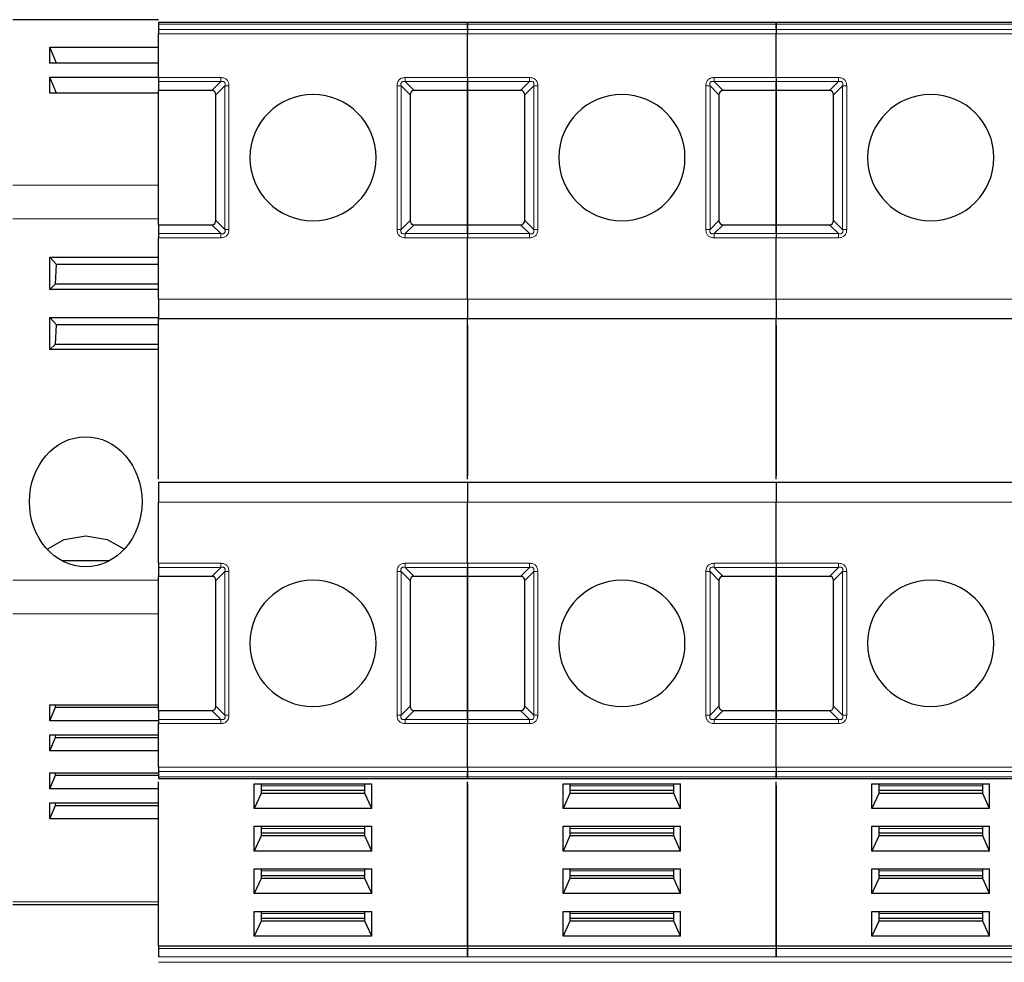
# Model space of a CAD drawing. Header units: millimetres. Extents: x 5 to 418, y 2 to 292.
# Tile 5 of 56: x 86 to 103, y 82 to 99. Entities that reach past the tile are written whole.
import ezdxf

# ---------------------------------------------------------------- set-up
doc = ezdxf.new("R2010")
doc.units = ezdxf.units.MM

msp = doc.modelspace()

# ---------------------------------------------------------------- linework, layer by layer
at = {"color": 7, "linetype": 'Continuous', "lineweight": 25}
for p, q in [((88.252, 98.6436), (85.752, 98.6436)), ((93.552, 98.5957), (88.252, 98.5957)), ((88.252, 98.5664), (88.252, 98.4729)), ((98.852, 98.5957), (93.552, 98.5957)), ((93.552, 98.4729), (93.552, 98.5664)), ((93.552, 98.5664), (93.552, 98.4729)), ((104.152, 98.5957), (98.852, 98.5957)), ((98.852, 98.5664), (98.852, 98.4729)), ((98.852, 98.4729), (98.852, 98.5664)), ((88.252, 97.6517), (88.252, 98.4022)), ((93.552, 97.6517), (93.552, 98.4022)), ((93.552, 97.6517), (93.552, 98.4022)), ((98.852, 97.6517), (98.852, 98.4022)), ((98.852, 97.6517), (98.852, 98.4022)), ((86.3832, 98.1734), (88.252, 98.1734)), ((86.3832, 97.8971), (86.3832, 98.1734)), ((86.4983, 97.8971), (86.3832, 98.1734)), ((88.252, 97.8971), (86.3832, 97.8971)), ((86.3832, 97.6567), (88.252, 97.6567)), ((86.3832, 97.3805), (86.3832, 97.6567)), ((86.4983, 97.3805), (86.3832, 97.6567)), ((88.252, 97.581), (88.252, 97.4269)), ((93.552, 97.4269), (93.552, 97.581)), ((93.552, 97.581), (93.552, 97.4269)), ((98.852, 97.581), (98.852, 97.4269)), ((98.852, 97.4269), (98.852, 97.581)), ((88.252, 97.3805), (86.3832, 97.3805)), ((89.1646, 97.4269), (88.252, 97.4269)), ((88.252, 95.1269), (88.252, 97.4269)), ((89.2353, 95.1976), (89.2353, 97.3562)), ((92.5687, 97.3562), (92.5687, 95.1976)), ((93.552, 97.4269), (92.6394, 97.4269)), ((93.552, 97.4269), (93.552, 95.1269)), ((94.4646, 97.4269), (93.552, 97.4269)), ((93.552, 95.1269), (93.552, 97.4269)), ((94.5353, 95.1976), (94.5353, 97.3562)), ((97.8687, 97.3562), (97.8687, 95.1976)), ((98.852, 97.4269), (97.9394, 97.4269)), ((99.7646, 97.4269), (98.852, 97.4269)), ((98.852, 95.1269), (98.852, 97.4269)), ((98.852, 97.4269), (98.852, 95.1269)), ((99.8353, 95.1976), (99.8353, 97.3562)), ((88.252, 95.1269), (89.1646, 95.1269)), ((88.252, 95.1269), (88.252, 94.9729)), ((92.6394, 95.1269), (93.552, 95.1269)), ((93.552, 94.9729), (93.552, 95.1269)), ((93.552, 95.1269), (94.4646, 95.1269)), ((93.552, 95.1269), (93.552, 94.9729)), ((97.9394, 95.1269), (98.852, 95.1269)), ((98.852, 95.1269), (99.7646, 95.1269)), ((98.852, 95.1269), (98.852, 94.9729)), ((98.852, 94.9729), (98.852, 95.1269)), ((88.252, 93.8519), (88.252, 94.9022)), ((93.552, 93.8519), (93.552, 94.9022)), ((93.552, 93.8519), (93.552, 94.9022)), ((98.852, 93.8519), (98.852, 94.9022)), ((98.852, 93.8519), (98.852, 94.9022)), ((86.3832, 94.5698), (88.252, 94.5698)), ((86.3832, 94.0173), (86.3832, 94.5698)), ((86.4997, 94.4436), (86.3832, 94.5698)), ((86.4842, 94.1102), (86.4997, 94.4436)), ((88.252, 94.4436), (86.4997, 94.4436)), ((86.3832, 94.0173), (86.4842, 94.1102)), ((88.252, 94.0173), (86.3832, 94.0173)), ((86.4842, 94.1102), (88.252, 94.1102)), ((86.3832, 93.5365), (88.252, 93.5365)), ((86.3832, 92.984), (86.3832, 93.5365)), ((86.4997, 93.4102), (86.3832, 93.5365)), ((88.252, 93.5186), (93.552, 93.5186)), ((88.252, 90.7602), (88.252, 93.5186)), ((93.552, 93.5186), (98.852, 93.5186)), ((93.552, 90.7602), (93.552, 93.5186)), ((98.852, 93.5186), (104.152, 93.5186)), ((98.852, 90.7602), (98.852, 93.5186)), ((86.4842, 93.0769), (86.4997, 93.4102)), ((88.252, 93.4102), (86.4997, 93.4102)), ((93.552, 93.4019), (93.552, 90.8186)), ((98.852, 93.4019), (98.852, 90.8186)), ((86.3832, 92.984), (86.4842, 93.0769)), ((88.252, 92.984), (86.3832, 92.984)), ((86.4842, 93.0769), (88.252, 93.0769)), ((93.552, 90.7019), (88.252, 90.7019)), ((98.852, 90.7019), (93.552, 90.7019)), ((104.152, 90.7019), (98.852, 90.7019)), ((88.252, 89.3183), (88.252, 90.3686)), ((93.552, 89.3183), (93.552, 90.3686)), ((93.552, 89.3183), (93.552, 90.3686)), ((98.852, 89.3183), (98.852, 90.3686)), ((98.852, 89.3183), (98.852, 90.3686)), ((86.5894, 89.3641), (87.4146, 89.3641)), ((88.252, 89.2476), (88.252, 89.0936)), ((93.552, 89.0936), (93.552, 89.2476)), ((93.552, 89.2476), (93.552, 89.0936)), ((98.852, 89.2476), (98.852, 89.0936)), ((98.852, 89.0936), (98.852, 89.2476)), ((89.1646, 89.0936), (88.252, 89.0936)), ((88.252, 86.7936), (88.252, 89.0936)), ((93.552, 89.0936), (92.6394, 89.0936)), ((93.552, 89.0936), (93.552, 86.7936)), ((94.4646, 89.0936), (93.552, 89.0936)), ((93.552, 86.7936), (93.552, 89.0936)), ((98.852, 89.0936), (97.9394, 89.0936)), ((99.7646, 89.0936), (98.852, 89.0936)), ((98.852, 86.7936), (98.852, 89.0936)), ((98.852, 89.0936), (98.852, 86.7936)), ((89.2353, 86.8643), (89.2353, 89.0229)), ((92.5687, 89.0229), (92.5687, 86.8643)), ((94.5353, 86.8643), (94.5353, 89.0229)), ((97.8687, 89.0229), (97.8687, 86.8643)), ((99.8353, 86.8643), (99.8353, 89.0229)), ((86.3832, 86.891), (88.252, 86.891)), ((86.3832, 86.6148), (86.3832, 86.891)), ((86.3832, 86.6148), (86.4842, 86.8488)), ((86.4842, 86.8488), (86.4876, 86.891)), ((86.4842, 86.8488), (88.252, 86.8488)), ((88.252, 86.7936), (89.1646, 86.7936)), ((88.252, 86.7936), (88.252, 86.6395)), ((92.6394, 86.7936), (93.552, 86.7936)), ((93.552, 86.6395), (93.552, 86.7936)), ((93.552, 86.7936), (94.4646, 86.7936)), ((93.552, 86.7936), (93.552, 86.6395)), ((97.9394, 86.7936), (98.852, 86.7936)), ((98.852, 86.7936), (99.7646, 86.7936)), ((98.852, 86.7936), (98.852, 86.6395)), ((98.852, 86.6395), (98.852, 86.7936)), ((88.252, 86.6148), (86.3832, 86.6148)), ((88.252, 85.8183), (88.252, 86.5688)), ((93.552, 85.8183), (93.552, 86.5688)), ((93.552, 85.8183), (93.552, 86.5688)), ((98.852, 85.8183), (98.852, 86.5688)), ((98.852, 85.8183), (98.852, 86.5688)), ((86.3832, 86.3743), (88.252, 86.3743)), ((86.3832, 86.0981), (86.3832, 86.3743)), ((86.4842, 86.3322), (86.4876, 86.3743)), ((86.3832, 86.0981), (86.4842, 86.3322)), ((86.4842, 86.3322), (88.252, 86.3322)), ((88.252, 86.0981), (86.3832, 86.0981)), ((86.3832, 85.7243), (88.252, 85.7243)), ((86.3832, 85.4481), (86.3832, 85.7243)), ((86.3832, 85.4481), (86.4842, 85.6822)), ((86.4842, 85.6822), (86.4876, 85.7243)), ((86.4842, 85.6822), (88.252, 85.6822)), ((88.252, 85.7476), (88.252, 85.6541)), ((93.552, 85.6541), (93.552, 85.7476)), ((93.552, 85.7476), (93.552, 85.6541)), ((98.852, 85.7476), (98.852, 85.6541)), ((98.852, 85.6541), (98.852, 85.7476)), ((88.252, 85.6248), (93.552, 85.6248)), ((88.252, 82.755), (88.252, 85.5665)), ((89.8937, 85.5362), (91.9102, 85.5362)), ((89.8937, 85.112), (89.8937, 85.5362)), ((90.0103, 85.5362), (90.0103, 85.3712)), ((91.7937, 85.3712), (91.7937, 85.5362)), ((91.9102, 85.112), (91.9102, 85.5362)), ((93.552, 85.6248), (98.852, 85.6248)), ((93.552, 82.755), (93.552, 85.5665)), ((93.552, 85.5374), (93.552, 82.755)), ((95.1937, 85.5362), (97.2102, 85.5362)), ((95.1937, 85.112), (95.1937, 85.5362)), ((95.3103, 85.5362), (95.3103, 85.3712)), ((97.0937, 85.3712), (97.0937, 85.5362)), ((97.2102, 85.112), (97.2102, 85.5362)), ((98.852, 85.6248), (104.152, 85.6248)), ((98.852, 82.755), (98.852, 85.5665)), ((98.852, 85.5081), (98.852, 82.755)), ((100.4937, 85.5362), (102.5102, 85.5362)), ((100.4937, 85.112), (100.4937, 85.5362)), ((100.6103, 85.5362), (100.6103, 85.3712)), ((102.3937, 85.3712), (102.3937, 85.5362)), ((102.5102, 85.112), (102.5102, 85.5362)), ((88.252, 85.4481), (86.3832, 85.4481)), ((90.0103, 85.3712), (89.8937, 85.112)), ((91.7937, 85.4184), (90.0103, 85.4184)), ((91.7937, 85.3712), (90.0103, 85.3712)), ((91.9102, 85.112), (91.7937, 85.3712)), ((95.3103, 85.3712), (95.1937, 85.112)), ((97.0937, 85.4184), (95.3103, 85.4184)), ((97.0937, 85.3712), (95.3103, 85.3712)), ((97.2102, 85.112), (97.0937, 85.3712)), ((100.6103, 85.3712), (100.4937, 85.112)), ((102.3937, 85.4184), (100.6103, 85.4184)), ((102.3937, 85.3712), (100.6103, 85.3712)), ((102.5102, 85.112), (102.3937, 85.3712)), ((86.3832, 85.2077), (88.252, 85.2077)), ((86.3832, 84.9314), (86.3832, 85.2077)), ((86.3832, 84.9314), (86.4842, 85.1655)), ((86.4842, 85.1655), (86.4876, 85.2077)), ((86.4842, 85.1655), (88.252, 85.1655)), ((91.9102, 85.112), (89.8937, 85.112)), ((97.2102, 85.112), (95.1937, 85.112)), ((102.5102, 85.112), (100.4937, 85.112)), ((88.252, 84.9314), (86.3832, 84.9314)), ((89.8937, 84.8055), (91.9102, 84.8055)), ((89.8937, 84.3814), (89.8937, 84.8055)), ((90.0103, 84.8055), (90.0103, 84.6406)), ((91.7937, 84.6877), (90.0103, 84.6877)), ((91.7937, 84.6406), (91.7937, 84.8055)), ((91.9102, 84.3814), (91.9102, 84.8055)), ((95.1937, 84.8055), (97.2102, 84.8055)), ((95.1937, 84.3814), (95.1937, 84.8055)), ((95.3103, 84.8055), (95.3103, 84.6406)), ((97.0937, 84.6877), (95.3103, 84.6877)), ((97.0937, 84.6406), (97.0937, 84.8055)), ((97.2102, 84.3814), (97.2102, 84.8055)), ((100.4937, 84.8055), (102.5102, 84.8055)), ((100.4937, 84.3814), (100.4937, 84.8055)), ((100.6103, 84.8055), (100.6103, 84.6406)), ((102.3937, 84.6877), (100.6103, 84.6877)), ((102.3937, 84.6406), (102.3937, 84.8055)), ((102.5102, 84.3814), (102.5102, 84.8055)), ((90.0103, 84.6406), (89.8937, 84.3814)), ((91.7937, 84.6406), (90.0103, 84.6406)), ((91.9102, 84.3814), (91.7937, 84.6406)), ((95.3103, 84.6406), (95.1937, 84.3814)), ((97.0937, 84.6406), (95.3103, 84.6406)), ((97.2102, 84.3814), (97.0937, 84.6406)), ((100.6103, 84.6406), (100.4937, 84.3814)), ((102.3937, 84.6406), (100.6103, 84.6406)), ((102.5102, 84.3814), (102.3937, 84.6406)), ((91.9102, 84.3814), (89.8937, 84.3814)), ((97.2102, 84.3814), (95.1937, 84.3814)), ((102.5102, 84.3814), (100.4937, 84.3814)), ((89.8937, 84.0748), (91.9102, 84.0748)), ((89.8937, 83.6507), (89.8937, 84.0748)), ((90.0103, 84.0748), (90.0103, 83.9099)), ((91.7937, 83.9099), (91.7937, 84.0748)), ((91.9102, 83.6507), (91.9102, 84.0748)), ((95.1937, 84.0748), (97.2102, 84.0748)), ((95.1937, 83.6507), (95.1937, 84.0748)), ((95.3103, 84.0748), (95.3103, 83.9099)), ((97.0937, 83.9099), (97.0937, 84.0748)), ((97.2102, 83.6507), (97.2102, 84.0748)), ((100.4937, 84.0748), (102.5102, 84.0748)), ((100.4937, 83.6507), (100.4937, 84.0748)), ((100.6103, 84.0748), (100.6103, 83.9099)), ((102.3937, 83.9099), (102.3937, 84.0748)), ((102.5102, 83.6507), (102.5102, 84.0748)), ((90.0103, 83.9099), (89.8937, 83.6507)), ((91.7937, 83.957), (90.0103, 83.957)), ((91.7937, 83.9099), (90.0103, 83.9099)), ((91.9102, 83.6507), (91.7937, 83.9099)), ((95.3103, 83.9099), (95.1937, 83.6507)), ((97.0937, 83.957), (95.3103, 83.957)), ((97.0937, 83.9099), (95.3103, 83.9099)), ((97.2102, 83.6507), (97.0937, 83.9099)), ((100.6103, 83.9099), (100.4937, 83.6507)), ((102.3937, 83.957), (100.6103, 83.957)), ((102.3937, 83.9099), (100.6103, 83.9099)), ((102.5102, 83.6507), (102.3937, 83.9099)), ((91.9102, 83.6507), (89.8937, 83.6507)), ((97.2102, 83.6507), (95.1937, 83.6507)), ((102.5102, 83.6507), (100.4937, 83.6507)), ((85.752, 83.4665), (88.252, 83.4665)), ((89.8937, 83.3441), (91.9102, 83.3441)), ((89.8937, 82.92), (89.8937, 83.3441)), ((90.0103, 83.3441), (90.0103, 83.1792)), ((91.7937, 83.1792), (91.7937, 83.3441)), ((91.9102, 82.92), (91.9102, 83.3441)), ((95.1937, 83.3441), (97.2102, 83.3441)), ((95.1937, 82.92), (95.1937, 83.3441)), ((95.3103, 83.3441), (95.3103, 83.1792)), ((97.0937, 83.1792), (97.0937, 83.3441)), ((97.2102, 82.92), (97.2102, 83.3441)), ((100.4937, 83.3441), (102.5102, 83.3441)), ((100.4937, 82.92), (100.4937, 83.3441)), ((100.6103, 83.3441), (100.6103, 83.1792)), ((102.3937, 83.1792), (102.3937, 83.3441)), ((102.5102, 82.92), (102.5102, 83.3441)), ((90.0103, 83.1792), (89.8937, 82.92)), ((91.7937, 83.2264), (90.0103, 83.2264)), ((91.7937, 83.1792), (90.0103, 83.1792)), ((91.9102, 82.92), (91.7937, 83.1792)), ((95.3103, 83.1792), (95.1937, 82.92)), ((97.0937, 83.2264), (95.3103, 83.2264)), ((97.0937, 83.1792), (95.3103, 83.1792)), ((97.2102, 82.92), (97.0937, 83.1792)), ((100.6103, 83.1792), (100.4937, 82.92)), ((102.3937, 83.2264), (100.6103, 83.2264)), ((102.3937, 83.1792), (100.6103, 83.1792)), ((102.5102, 82.92), (102.3937, 83.1792)), ((91.9102, 82.92), (89.8937, 82.92)), ((97.2102, 82.92), (95.1937, 82.92)), ((102.5102, 82.92), (100.4937, 82.92)), ((88.252, 82.755), (93.552, 82.755)), ((88.252, 82.755), (88.252, 82.7078)), ((93.552, 82.755), (93.552, 82.7078)), ((93.552, 82.755), (98.852, 82.755)), ((93.552, 82.755), (93.552, 82.7078)), ((98.852, 82.755), (104.152, 82.755)), ((98.852, 82.755), (98.852, 82.7078)), ((98.852, 82.755), (98.852, 82.7078))]:
    msp.add_line(p, q, dxfattribs=at)
at = {"color": 7, "linetype": 'Continuous', "lineweight": 18}
for p, q in [((88.252, 98.5664), (93.552, 98.5664)), ((93.552, 98.5664), (98.852, 98.5664)), ((98.852, 98.5664), (104.152, 98.5664)), ((93.552, 98.4729), (88.252, 98.4729)), ((93.552, 98.4022), (88.252, 98.4022)), ((98.852, 98.4729), (93.552, 98.4729)), ((98.852, 98.4022), (93.552, 98.4022)), ((104.152, 98.4729), (98.852, 98.4729)), ((104.152, 98.4022), (98.852, 98.4022)), ((88.252, 97.6517), (89.3187, 97.6517)), ((88.252, 97.581), (89.3187, 97.581)), ((89.1646, 97.4269), (89.3187, 97.581)), ((89.3894, 97.5102), (89.2353, 97.3562)), ((89.3894, 97.5102), (89.3894, 95.0436)), ((89.4601, 97.5102), (89.4601, 95.0436)), ((92.3439, 95.0436), (92.3439, 97.5102)), ((92.4146, 95.0436), (92.4146, 97.5102)), ((92.5687, 97.3562), (92.4146, 97.5102)), ((92.4853, 97.6517), (93.552, 97.6517)), ((92.4853, 97.581), (93.552, 97.581)), ((92.4853, 97.581), (92.6394, 97.4269)), ((93.552, 97.6517), (94.6187, 97.6517)), ((93.552, 97.581), (94.6187, 97.581)), ((94.4646, 97.4269), (94.6187, 97.581)), ((94.6894, 97.5102), (94.5353, 97.3562)), ((94.6894, 97.5102), (94.6894, 95.0436)), ((94.7601, 97.5102), (94.7601, 95.0436)), ((97.6439, 95.0436), (97.6439, 97.5102)), ((97.7146, 95.0436), (97.7146, 97.5102)), ((97.8687, 97.3562), (97.7146, 97.5102)), ((97.7853, 97.6517), (98.852, 97.6517)), ((97.7853, 97.581), (98.852, 97.581)), ((97.7853, 97.581), (97.9394, 97.4269)), ((98.852, 97.6517), (99.9187, 97.6517)), ((98.852, 97.581), (99.9187, 97.581)), ((99.7646, 97.4269), (99.9187, 97.581)), ((99.9894, 97.5102), (99.8353, 97.3562)), ((99.9894, 97.5102), (99.9894, 95.0436)), ((100.0601, 97.5102), (100.0601, 95.0436)), ((88.252, 95.8027), (85.752, 95.8027)), ((88.252, 95.2253), (85.752, 95.2253)), ((89.3187, 94.9729), (89.1646, 95.1269)), ((89.2353, 95.1976), (89.3894, 95.0436)), ((92.4146, 95.0436), (92.5687, 95.1976)), ((92.6394, 95.1269), (92.4853, 94.9729)), ((94.6187, 94.9729), (94.4646, 95.1269)), ((94.5353, 95.1976), (94.6894, 95.0436)), ((97.7146, 95.0436), (97.8687, 95.1976)), ((97.9394, 95.1269), (97.7853, 94.9729)), ((99.9187, 94.9729), (99.7646, 95.1269)), ((99.8353, 95.1976), (99.9894, 95.0436)), ((89.3187, 94.9729), (88.252, 94.9729)), ((92.4853, 94.9022), (92.4853, 94.9729)), ((93.552, 94.9729), (92.4853, 94.9729)), ((94.6187, 94.9729), (93.552, 94.9729)), ((97.7853, 94.9022), (97.7853, 94.9729)), ((98.852, 94.9729), (97.7853, 94.9729)), ((99.9187, 94.9729), (98.852, 94.9729)), ((89.3187, 94.9022), (88.252, 94.9022)), ((93.552, 94.9022), (92.4853, 94.9022)), ((94.6187, 94.9022), (93.552, 94.9022)), ((98.852, 94.9022), (97.7853, 94.9022)), ((99.9187, 94.9022), (98.852, 94.9022)), ((88.252, 93.8519), (93.552, 93.8519)), ((93.552, 93.8519), (98.852, 93.8519)), ((98.852, 93.8519), (104.152, 93.8519)), ((93.552, 90.3686), (88.252, 90.3686)), ((98.852, 90.3686), (93.552, 90.3686)), ((104.152, 90.3686), (98.852, 90.3686)), ((88.252, 89.3183), (89.3187, 89.3183)), ((88.252, 89.2476), (89.3187, 89.2476)), ((89.1646, 89.0936), (89.3187, 89.2476)), ((89.3187, 89.3183), (89.3187, 89.2476)), ((92.4853, 89.3183), (93.552, 89.3183)), ((92.4853, 89.2476), (93.552, 89.2476)), ((92.4853, 89.2476), (92.6394, 89.0936)), ((93.552, 89.3183), (94.6187, 89.3183)), ((93.552, 89.2476), (94.6187, 89.2476)), ((94.4646, 89.0936), (94.6187, 89.2476)), ((94.6187, 89.3183), (94.6187, 89.2476)), ((97.7853, 89.3183), (98.852, 89.3183)), ((97.7853, 89.2476), (98.852, 89.2476)), ((97.7853, 89.2476), (97.9394, 89.0936)), ((98.852, 89.3183), (99.9187, 89.3183)), ((98.852, 89.2476), (99.9187, 89.2476)), ((99.7646, 89.0936), (99.9187, 89.2476)), ((99.9187, 89.3183), (99.9187, 89.2476)), ((89.3894, 89.1769), (89.2353, 89.0229)), ((89.3894, 89.1769), (89.3894, 86.7102)), ((89.4601, 89.1769), (89.4601, 86.7102)), ((92.3439, 86.7102), (92.3439, 89.1769)), ((92.4146, 86.7102), (92.4146, 89.1769)), ((92.5687, 89.0229), (92.4146, 89.1769)), ((94.6894, 89.1769), (94.5353, 89.0229)), ((94.6894, 89.1769), (94.6894, 86.7102)), ((94.7601, 89.1769), (94.7601, 86.7102)), ((97.6439, 86.7102), (97.6439, 89.1769)), ((97.7146, 86.7102), (97.7146, 89.1769)), ((97.8687, 89.0229), (97.7146, 89.1769)), ((99.9894, 89.1769), (99.8353, 89.0229)), ((99.9894, 89.1769), (99.9894, 86.7102)), ((100.0601, 89.1769), (100.0601, 86.7102)), ((88.252, 89.0263), (85.752, 89.0263)), ((88.252, 88.449), (85.752, 88.449)), ((89.2353, 86.8643), (89.3894, 86.7102)), ((92.4146, 86.7102), (92.5687, 86.8643)), ((94.5353, 86.8643), (94.6894, 86.7102)), ((97.7146, 86.7102), (97.8687, 86.8643)), ((99.8353, 86.8643), (99.9894, 86.7102)), ((89.3187, 86.6395), (89.1646, 86.7936)), ((92.6394, 86.7936), (92.4853, 86.6395)), ((94.6187, 86.6395), (94.4646, 86.7936)), ((97.9394, 86.7936), (97.7853, 86.6395)), ((99.9187, 86.6395), (99.7646, 86.7936)), ((89.3187, 86.6395), (88.252, 86.6395)), ((89.3187, 86.5688), (88.252, 86.5688)), ((93.552, 86.6395), (92.4853, 86.6395)), ((93.552, 86.5688), (92.4853, 86.5688)), ((94.6187, 86.6395), (93.552, 86.6395)), ((94.6187, 86.5688), (93.552, 86.5688)), ((98.852, 86.6395), (97.7853, 86.6395)), ((98.852, 86.5688), (97.7853, 86.5688)), ((99.9187, 86.6395), (98.852, 86.6395)), ((99.9187, 86.5688), (98.852, 86.5688)), ((88.252, 85.8183), (93.552, 85.8183)), ((88.252, 85.7476), (93.552, 85.7476)), ((93.552, 85.8183), (98.852, 85.8183)), ((93.552, 85.7476), (98.852, 85.7476)), ((98.852, 85.8183), (104.152, 85.8183)), ((98.852, 85.7476), (104.152, 85.7476)), ((88.252, 85.6541), (93.552, 85.6541)), ((91.7937, 85.5009), (90.0103, 85.5009)), ((93.552, 85.6541), (98.852, 85.6541)), ((97.0937, 85.5009), (95.3103, 85.5009)), ((98.852, 85.6541), (104.152, 85.6541)), ((102.3937, 85.5009), (100.6103, 85.5009)), ((91.7937, 84.7702), (90.0103, 84.7702)), ((97.0937, 84.7702), (95.3103, 84.7702)), ((102.3937, 84.7702), (100.6103, 84.7702)), ((91.7937, 84.0395), (90.0103, 84.0395)), ((97.0937, 84.0395), (95.3103, 84.0395)), ((102.3937, 84.0395), (100.6103, 84.0395)), ((85.752, 83.5112), (88.252, 83.5112)), ((91.7937, 83.3089), (90.0103, 83.3089)), ((97.0937, 83.3089), (95.3103, 83.3089)), ((102.3937, 83.3089), (100.6103, 83.3089)), ((88.252, 82.7078), (93.552, 82.7078)), ((93.552, 82.7078), (98.852, 82.7078)), ((98.852, 82.7078), (104.152, 82.7078)), ((88.252, 82.5664), (93.552, 82.5664)), ((93.552, 82.4729), (88.252, 82.4729)), ((93.552, 82.5664), (98.852, 82.5664)), ((98.852, 82.4729), (93.552, 82.4729)), ((98.852, 82.5664), (104.152, 82.5664)), ((104.152, 82.4729), (98.852, 82.4729))]:
    msp.add_line(p, q, dxfattribs=at)
at = {"color": 7, "linetype": 'Continuous', "lineweight": 25, "flags": 128}
for points in [[(86.339, 89.5612), (86.6321, 89.7253), (87.002, 89.7891)], [(87.002, 89.7891), (87.3719, 89.7253), (87.665, 89.5612)]]:
    msp.add_lwpolyline(points, dxfattribs=at)
at = {"color": 7, "linetype": 'Continuous', "lineweight": 25}
for centre, start, end in [((90.902, 96.2769), 90, 270), ((90.902, 96.2769), 270, 90), ((96.202, 96.2769), 90, 270), ((96.202, 96.2769), 270, 90), ((101.502, 96.2769), 90, 270), ((101.502, 96.2769), 270, 90), ((90.902, 87.9436), 90, 270), ((90.902, 87.9436), 270, 90), ((96.202, 87.9436), 90, 270), ((96.202, 87.9436), 270, 90), ((101.502, 87.9436), 90, 270), ((101.502, 87.9436), 270, 90)]:
    msp.add_arc(centre, 1.0833, start, end, dxfattribs=at)
for centre, major_axis, start_param, end_param in [((89.0939, 97.2855), (0.1225, 0.1225), 5.7595865, 6.8067841), ((92.7101, 97.2855), (-0.1225, 0.1225), 5.7595865, 6.8067841), ((94.3939, 97.2855), (0.1225, 0.1225), 5.7595865, 6.8067841), ((98.0101, 97.2855), (-0.1225, 0.1225), 5.7595865, 6.8067841), ((99.6939, 97.2855), (0.1225, 0.1225), 5.7595865, 6.8067841), ((89.0939, 95.2683), (0.1225, -0.1225), 5.7595865, 6.8067841), ((92.7101, 95.2683), (0.1225, 0.1225), 2.6179939, 3.6651914), ((94.3939, 95.2683), (0.1225, -0.1225), 5.7595865, 6.8067841), ((98.0101, 95.2683), (0.1225, 0.1225), 2.6179939, 3.6651914), ((99.6939, 95.2683), (0.1225, -0.1225), 5.7595865, 6.8067841), ((89.0939, 88.9522), (-0.1225, -0.1225), 2.6179939, 3.6651914), ((92.7101, 88.9522), (-0.1225, 0.1225), 5.7595865, 6.8067841), ((94.3939, 88.9522), (-0.1225, -0.1225), 2.6179939, 3.6651914), ((98.0101, 88.9522), (-0.1225, 0.1225), 5.7595865, 6.8067841), ((99.6939, 88.9522), (-0.1225, -0.1225), 2.6179939, 3.6651914), ((89.0939, 86.935), (0.1225, -0.1225), 5.7595865, 6.8067841), ((92.7101, 86.935), (-0.1225, -0.1225), 5.7595865, 6.8067841), ((94.3939, 86.935), (0.1225, -0.1225), 5.7595865, 6.8067841), ((98.0101, 86.935), (-0.1225, -0.1225), 5.7595865, 6.8067841), ((99.6939, 86.935), (0.1225, -0.1225), 5.7595865, 6.8067841)]:
    msp.add_ellipse(centre, major_axis=major_axis, ratio=0.5773503, start_param=start_param, end_param=end_param, dxfattribs=at)
msp.add_ellipse((87.002, 90.3735), major_axis=(0, -1.1162), ratio=0.8660254, dxfattribs=at)
for points in [[(88.252, 98.5957), (88.252, 98.5943), (88.252, 98.5916), (88.252, 98.5748), (88.252, 98.5664)], [(93.552, 98.5664), (93.552, 98.5748), (93.552, 98.5916), (93.552, 98.5943), (93.552, 98.5957)], [(93.552, 98.5957), (93.552, 98.5943), (93.552, 98.5916), (93.552, 98.5748), (93.552, 98.5664)], [(98.852, 98.5957), (98.852, 98.5943), (98.852, 98.5916), (98.852, 98.5748), (98.852, 98.5664)], [(98.852, 98.5664), (98.852, 98.5748), (98.852, 98.5916), (98.852, 98.5943), (98.852, 98.5957)], [(88.252, 98.4729), (88.252, 98.468), (88.252, 98.4582), (88.252, 98.4406), (88.252, 98.4218), (88.252, 98.4087), (88.252, 98.4022)], [(93.552, 98.4729), (93.552, 98.468), (93.552, 98.4582), (93.552, 98.4406), (93.552, 98.4218), (93.552, 98.4087), (93.552, 98.4022)], [(93.552, 98.4729), (93.552, 98.468), (93.552, 98.4582), (93.552, 98.4406), (93.552, 98.4218), (93.552, 98.4087), (93.552, 98.4022)], [(98.852, 98.4729), (98.852, 98.468), (98.852, 98.4582), (98.852, 98.4406), (98.852, 98.4218), (98.852, 98.4087), (98.852, 98.4022)], [(98.852, 98.4729), (98.852, 98.468), (98.852, 98.4582), (98.852, 98.4406), (98.852, 98.4218), (98.852, 98.4087), (98.852, 98.4022)], [(88.252, 97.6517), (88.252, 97.6451), (88.252, 97.632), (88.252, 97.6132), (88.252, 97.5956), (88.252, 97.5858), (88.252, 97.581)], [(93.552, 97.6517), (93.552, 97.6451), (93.552, 97.632), (93.552, 97.6132), (93.552, 97.5956), (93.552, 97.5858), (93.552, 97.581)], [(93.552, 97.6517), (93.552, 97.6451), (93.552, 97.632), (93.552, 97.6132), (93.552, 97.5956), (93.552, 97.5858), (93.552, 97.581)], [(98.852, 97.6517), (98.852, 97.6451), (98.852, 97.632), (98.852, 97.6132), (98.852, 97.5956), (98.852, 97.5858), (98.852, 97.581)], [(98.852, 97.6517), (98.852, 97.6451), (98.852, 97.632), (98.852, 97.6132), (98.852, 97.5956), (98.852, 97.5858), (98.852, 97.581)], [(88.252, 94.9729), (88.252, 94.968), (88.252, 94.9582), (88.252, 94.9406), (88.252, 94.9218), (88.252, 94.9087), (88.252, 94.9022)], [(93.552, 94.9729), (93.552, 94.968), (93.552, 94.9582), (93.552, 94.9406), (93.552, 94.9218), (93.552, 94.9087), (93.552, 94.9022)], [(93.552, 94.9729), (93.552, 94.968), (93.552, 94.9582), (93.552, 94.9406), (93.552, 94.9218), (93.552, 94.9087), (93.552, 94.9022)], [(98.852, 94.9729), (98.852, 94.968), (98.852, 94.9582), (98.852, 94.9406), (98.852, 94.9218), (98.852, 94.9087), (98.852, 94.9022)], [(98.852, 94.9729), (98.852, 94.968), (98.852, 94.9582), (98.852, 94.9406), (98.852, 94.9218), (98.852, 94.9087), (98.852, 94.9022)], [(88.252, 93.8519), (88.252, 93.8082), (88.252, 93.7209), (88.252, 93.6107), (88.252, 93.5336), (88.252, 93.5236), (88.252, 93.5186)], [(93.552, 93.8519), (93.552, 93.8082), (93.552, 93.7209), (93.552, 93.6107), (93.552, 93.5336), (93.552, 93.5236), (93.552, 93.5186)], [(93.552, 93.8519), (93.552, 93.8082), (93.552, 93.7209), (93.552, 93.6107), (93.552, 93.5336), (93.552, 93.5236), (93.552, 93.5186)], [(98.852, 93.8519), (98.852, 93.8082), (98.852, 93.7209), (98.852, 93.6107), (98.852, 93.5336), (98.852, 93.5236), (98.852, 93.5186)], [(98.852, 93.8519), (98.852, 93.8082), (98.852, 93.7209), (98.852, 93.6107), (98.852, 93.5336), (98.852, 93.5236), (98.852, 93.5186)], [(88.252, 90.7019), (88.252, 90.6969), (88.252, 90.6869), (88.252, 90.6098), (88.252, 90.4996), (88.252, 90.4123), (88.252, 90.3686)], [(93.552, 90.7019), (93.552, 90.6969), (93.552, 90.6869), (93.552, 90.6098), (93.552, 90.4996), (93.552, 90.4123), (93.552, 90.3686)], [(93.552, 90.7019), (93.552, 90.6969), (93.552, 90.6869), (93.552, 90.6098), (93.552, 90.4996), (93.552, 90.4123), (93.552, 90.3686)], [(98.852, 90.7019), (98.852, 90.6969), (98.852, 90.6869), (98.852, 90.6098), (98.852, 90.4996), (98.852, 90.4123), (98.852, 90.3686)], [(98.852, 90.7019), (98.852, 90.6969), (98.852, 90.6869), (98.852, 90.6098), (98.852, 90.4996), (98.852, 90.4123), (98.852, 90.3686)], [(88.252, 89.3183), (88.252, 89.3118), (88.252, 89.2987), (88.252, 89.2798), (88.252, 89.2623), (88.252, 89.2525), (88.252, 89.2476)], [(93.552, 89.3183), (93.552, 89.3118), (93.552, 89.2987), (93.552, 89.2798), (93.552, 89.2623), (93.552, 89.2525), (93.552, 89.2476)], [(93.552, 89.3183), (93.552, 89.3118), (93.552, 89.2987), (93.552, 89.2798), (93.552, 89.2623), (93.552, 89.2525), (93.552, 89.2476)], [(98.852, 89.3183), (98.852, 89.3118), (98.852, 89.2987), (98.852, 89.2798), (98.852, 89.2623), (98.852, 89.2525), (98.852, 89.2476)], [(98.852, 89.3183), (98.852, 89.3118), (98.852, 89.2987), (98.852, 89.2798), (98.852, 89.2623), (98.852, 89.2525), (98.852, 89.2476)], [(88.252, 86.6395), (88.252, 86.6346), (88.252, 86.6249), (88.252, 86.6073), (88.252, 86.5885), (88.252, 86.5754), (88.252, 86.5688)], [(93.552, 86.6395), (93.552, 86.6346), (93.552, 86.6249), (93.552, 86.6073), (93.552, 86.5885), (93.552, 86.5754), (93.552, 86.5688)], [(93.552, 86.6395), (93.552, 86.6346), (93.552, 86.6249), (93.552, 86.6073), (93.552, 86.5885), (93.552, 86.5754), (93.552, 86.5688)], [(98.852, 86.6395), (98.852, 86.6346), (98.852, 86.6249), (98.852, 86.6073), (98.852, 86.5885), (98.852, 86.5754), (98.852, 86.5688)], [(98.852, 86.6395), (98.852, 86.6346), (98.852, 86.6249), (98.852, 86.6073), (98.852, 86.5885), (98.852, 86.5754), (98.852, 86.5688)], [(88.252, 85.8183), (88.252, 85.8118), (88.252, 85.7987), (88.252, 85.7798), (88.252, 85.7623), (88.252, 85.7525), (88.252, 85.7476)], [(93.552, 85.8183), (93.552, 85.8118), (93.552, 85.7987), (93.552, 85.7798), (93.552, 85.7623), (93.552, 85.7525), (93.552, 85.7476)], [(93.552, 85.8183), (93.552, 85.8118), (93.552, 85.7987), (93.552, 85.7798), (93.552, 85.7623), (93.552, 85.7525), (93.552, 85.7476)], [(98.852, 85.8183), (98.852, 85.8118), (98.852, 85.7987), (98.852, 85.7798), (98.852, 85.7623), (98.852, 85.7525), (98.852, 85.7476)], [(98.852, 85.8183), (98.852, 85.8118), (98.852, 85.7987), (98.852, 85.7798), (98.852, 85.7623), (98.852, 85.7525), (98.852, 85.7476)], [(88.252, 85.6541), (88.252, 85.6457), (88.252, 85.6289), (88.252, 85.6262), (88.252, 85.6248)], [(93.552, 85.6248), (93.552, 85.6262), (93.552, 85.6289), (93.552, 85.6457), (93.552, 85.6541)], [(93.552, 85.6541), (93.552, 85.6457), (93.552, 85.6289), (93.552, 85.6262), (93.552, 85.6248)], [(98.852, 85.6541), (98.852, 85.6457), (98.852, 85.6289), (98.852, 85.6262), (98.852, 85.6248)], [(98.852, 85.6248), (98.852, 85.6262), (98.852, 85.6289), (98.852, 85.6457), (98.852, 85.6541)], [(88.252, 82.7078), (88.252, 82.6975), (88.252, 82.6768), (88.252, 82.6371), (88.252, 82.5974), (88.252, 82.5767), (88.252, 82.5664)], [(93.552, 82.5664), (93.552, 82.5767), (93.552, 82.5974), (93.552, 82.6371), (93.552, 82.6768), (93.552, 82.6975), (93.552, 82.7078)], [(93.552, 82.7078), (93.552, 82.6975), (93.552, 82.6768), (93.552, 82.6371), (93.552, 82.5974), (93.552, 82.5767), (93.552, 82.5664)], [(98.852, 82.7078), (98.852, 82.6975), (98.852, 82.6768), (98.852, 82.6371), (98.852, 82.5974), (98.852, 82.5767), (98.852, 82.5664)], [(98.852, 82.5664), (98.852, 82.5767), (98.852, 82.5974), (98.852, 82.6371), (98.852, 82.6768), (98.852, 82.6975), (98.852, 82.7078)]]:
    msp.add_open_spline(points, degree=3, dxfattribs=at)
at = {"color": 7, "linetype": 'Continuous', "lineweight": 18}
for points in [[(89.3187, 97.6517), (89.3187, 97.6451), (89.3187, 97.632), (89.3187, 97.6132), (89.3187, 97.5956), (89.3187, 97.5858), (89.3187, 97.581)], [(89.4601, 97.5102), (89.4535, 97.5102), (89.4404, 97.5102), (89.4216, 97.5102), (89.404, 97.5102), (89.3943, 97.5102), (89.3894, 97.5102)], [(92.3439, 97.5102), (92.3505, 97.5102), (92.3635, 97.5102), (92.3824, 97.5102), (92.3999, 97.5102), (92.4097, 97.5102), (92.4146, 97.5102)], [(92.4853, 97.581), (92.4853, 97.5858), (92.4853, 97.5956), (92.4853, 97.6132), (92.4853, 97.632), (92.4853, 97.6451), (92.4853, 97.6517)], [(94.6187, 97.6517), (94.6187, 97.6451), (94.6187, 97.632), (94.6187, 97.6132), (94.6187, 97.5956), (94.6187, 97.5858), (94.6187, 97.581)], [(94.7601, 97.5102), (94.7535, 97.5102), (94.7404, 97.5102), (94.7216, 97.5102), (94.704, 97.5102), (94.6943, 97.5102), (94.6894, 97.5102)], [(97.6439, 97.5102), (97.6505, 97.5102), (97.6635, 97.5102), (97.6824, 97.5102), (97.6999, 97.5102), (97.7097, 97.5102), (97.7146, 97.5102)], [(97.7853, 97.581), (97.7853, 97.5858), (97.7853, 97.5956), (97.7853, 97.6132), (97.7853, 97.632), (97.7853, 97.6451), (97.7853, 97.6517)], [(99.9187, 97.6517), (99.9187, 97.6451), (99.9187, 97.632), (99.9187, 97.6132), (99.9187, 97.5956), (99.9187, 97.5858), (99.9187, 97.581)], [(100.0601, 97.5102), (100.0535, 97.5102), (100.0404, 97.5102), (100.0216, 97.5102), (100.004, 97.5102), (99.9943, 97.5102), (99.9894, 97.5102)], [(89.3187, 94.9729), (89.3187, 94.968), (89.3187, 94.9582), (89.3187, 94.9406), (89.3187, 94.9218), (89.3187, 94.9087), (89.3187, 94.9022)], [(89.4601, 95.0436), (89.4535, 95.0436), (89.4404, 95.0436), (89.4216, 95.0436), (89.404, 95.0436), (89.3943, 95.0436), (89.3894, 95.0436)], [(92.3439, 95.0436), (92.3505, 95.0436), (92.3635, 95.0436), (92.3824, 95.0436), (92.3999, 95.0436), (92.4097, 95.0436), (92.4146, 95.0436)], [(94.6187, 94.9729), (94.6187, 94.968), (94.6187, 94.9582), (94.6187, 94.9406), (94.6187, 94.9218), (94.6187, 94.9087), (94.6187, 94.9022)], [(94.7601, 95.0436), (94.7535, 95.0436), (94.7404, 95.0436), (94.7216, 95.0436), (94.704, 95.0436), (94.6943, 95.0436), (94.6894, 95.0436)], [(97.6439, 95.0436), (97.6505, 95.0436), (97.6635, 95.0436), (97.6824, 95.0436), (97.6999, 95.0436), (97.7097, 95.0436), (97.7146, 95.0436)], [(99.9187, 94.9729), (99.9187, 94.968), (99.9187, 94.9582), (99.9187, 94.9406), (99.9187, 94.9218), (99.9187, 94.9087), (99.9187, 94.9022)], [(100.0601, 95.0436), (100.0535, 95.0436), (100.0404, 95.0436), (100.0216, 95.0436), (100.004, 95.0436), (99.9943, 95.0436), (99.9894, 95.0436)], [(92.4853, 89.2476), (92.4853, 89.2525), (92.4853, 89.2623), (92.4853, 89.2798), (92.4853, 89.2987), (92.4853, 89.3118), (92.4853, 89.3183)], [(97.7853, 89.2476), (97.7853, 89.2525), (97.7853, 89.2623), (97.7853, 89.2798), (97.7853, 89.2987), (97.7853, 89.3118), (97.7853, 89.3183)], [(89.4601, 89.1769), (89.4535, 89.1769), (89.4404, 89.1769), (89.4216, 89.1769), (89.404, 89.1769), (89.3943, 89.1769), (89.3894, 89.1769)], [(92.3439, 89.1769), (92.3505, 89.1769), (92.3635, 89.1769), (92.3824, 89.1769), (92.3999, 89.1769), (92.4097, 89.1769), (92.4146, 89.1769)], [(94.7601, 89.1769), (94.7535, 89.1769), (94.7404, 89.1769), (94.7216, 89.1769), (94.704, 89.1769), (94.6943, 89.1769), (94.6894, 89.1769)], [(97.6439, 89.1769), (97.6505, 89.1769), (97.6635, 89.1769), (97.6824, 89.1769), (97.6999, 89.1769), (97.7097, 89.1769), (97.7146, 89.1769)], [(100.0601, 89.1769), (100.0535, 89.1769), (100.0404, 89.1769), (100.0216, 89.1769), (100.004, 89.1769), (99.9943, 89.1769), (99.9894, 89.1769)], [(89.4601, 86.7102), (89.4535, 86.7102), (89.4404, 86.7102), (89.4216, 86.7102), (89.404, 86.7102), (89.3943, 86.7102), (89.3894, 86.7102)], [(92.3439, 86.7102), (92.3505, 86.7102), (92.3635, 86.7102), (92.3824, 86.7102), (92.3999, 86.7102), (92.4097, 86.7102), (92.4146, 86.7102)], [(94.7601, 86.7102), (94.7535, 86.7102), (94.7404, 86.7102), (94.7216, 86.7102), (94.704, 86.7102), (94.6943, 86.7102), (94.6894, 86.7102)], [(97.6439, 86.7102), (97.6505, 86.7102), (97.6635, 86.7102), (97.6824, 86.7102), (97.6999, 86.7102), (97.7097, 86.7102), (97.7146, 86.7102)], [(100.0601, 86.7102), (100.0535, 86.7102), (100.0404, 86.7102), (100.0216, 86.7102), (100.004, 86.7102), (99.9943, 86.7102), (99.9894, 86.7102)], [(89.3187, 86.6395), (89.3187, 86.6346), (89.3187, 86.6249), (89.3187, 86.6073), (89.3187, 86.5885), (89.3187, 86.5754), (89.3187, 86.5688)], [(92.4853, 86.5688), (92.4853, 86.5754), (92.4853, 86.5885), (92.4853, 86.6073), (92.4853, 86.6249), (92.4853, 86.6346), (92.4853, 86.6395)], [(94.6187, 86.6395), (94.6187, 86.6346), (94.6187, 86.6249), (94.6187, 86.6073), (94.6187, 86.5885), (94.6187, 86.5754), (94.6187, 86.5688)], [(97.7853, 86.5688), (97.7853, 86.5754), (97.7853, 86.5885), (97.7853, 86.6073), (97.7853, 86.6249), (97.7853, 86.6346), (97.7853, 86.6395)], [(99.9187, 86.6395), (99.9187, 86.6346), (99.9187, 86.6249), (99.9187, 86.6073), (99.9187, 86.5885), (99.9187, 86.5754), (99.9187, 86.5688)]]:
    msp.add_open_spline(points, degree=3, dxfattribs=at)
for points, knots in [([(89.3187, 97.6517), (89.3402, 97.65), (89.3703, 97.6477), (89.4051, 97.6291), (89.4249, 97.6116), (89.441, 97.5912), (89.4566, 97.558), (89.4587, 97.5299), (89.4601, 97.5102)], [0, 0, 0, 0, 0.2823256, 0.3956386, 0.5177703, 0.6311071, 0.7404354, 1, 1, 1, 1]), ([(89.3187, 97.581), (89.3312, 97.5836), (89.3489, 97.5873), (89.3718, 97.5809), (89.3837, 97.5714), (89.3912, 97.5587), (89.395, 97.5377), (89.3917, 97.5216), (89.3894, 97.5102)], [0, 0, 0, 0, 0.2915567, 0.4094353, 0.5237228, 0.6250088, 0.734944, 1, 1, 1, 1]), ([(92.3439, 97.5102), (92.3456, 97.5318), (92.3479, 97.5619), (92.3665, 97.5967), (92.3839, 97.6165), (92.4044, 97.6326), (92.4376, 97.6482), (92.4656, 97.6502), (92.4853, 97.6517)], [0, 0, 0, 0, 0.2823256, 0.3956386, 0.5177702, 0.6311071, 0.7404354, 1, 1, 1, 1]), ([(92.4146, 97.5102), (92.412, 97.5228), (92.4083, 97.5405), (92.4146, 97.5634), (92.4241, 97.5753), (92.4369, 97.5828), (92.4579, 97.5866), (92.474, 97.5833), (92.4853, 97.581)], [0, 0, 0, 0, 0.2915567, 0.4094353, 0.5237228, 0.6250088, 0.734944, 1, 1, 1, 1]), ([(94.6187, 97.6517), (94.6402, 97.65), (94.6703, 97.6477), (94.7051, 97.6291), (94.7249, 97.6116), (94.741, 97.5912), (94.7566, 97.558), (94.7587, 97.5299), (94.7601, 97.5102)], [0, 0, 0, 0, 0.2823256, 0.3956386, 0.5177703, 0.6311071, 0.7404354, 1, 1, 1, 1]), ([(94.6187, 97.581), (94.6312, 97.5836), (94.6489, 97.5873), (94.6718, 97.5809), (94.6837, 97.5714), (94.6912, 97.5587), (94.695, 97.5377), (94.6917, 97.5216), (94.6894, 97.5102)], [0, 0, 0, 0, 0.2915567, 0.4094353, 0.5237228, 0.6250088, 0.734944, 1, 1, 1, 1]), ([(97.6439, 97.5102), (97.6456, 97.5318), (97.6479, 97.5619), (97.6665, 97.5967), (97.6839, 97.6165), (97.7044, 97.6326), (97.7376, 97.6482), (97.7656, 97.6502), (97.7853, 97.6517)], [0, 0, 0, 0, 0.2823256, 0.3956386, 0.5177702, 0.6311071, 0.7404354, 1, 1, 1, 1]), ([(97.7146, 97.5102), (97.712, 97.5228), (97.7083, 97.5405), (97.7146, 97.5634), (97.7241, 97.5753), (97.7369, 97.5828), (97.7579, 97.5866), (97.774, 97.5833), (97.7853, 97.581)], [0, 0, 0, 0, 0.29155666, 0.40943532, 0.52372283, 0.62500884, 0.73494402, 1, 1, 1, 1]), ([(99.9187, 97.6517), (99.9402, 97.65), (99.9703, 97.6477), (100.0051, 97.6291), (100.0249, 97.6116), (100.041, 97.5912), (100.0566, 97.558), (100.0587, 97.5299), (100.0601, 97.5102)], [0, 0, 0, 0, 0.2823256, 0.3956386, 0.5177703, 0.6311071, 0.7404354, 1, 1, 1, 1]), ([(99.9187, 97.581), (99.9312, 97.5836), (99.9489, 97.5873), (99.9718, 97.5809), (99.9837, 97.5714), (99.9912, 97.5587), (99.995, 97.5377), (99.9917, 97.5216), (99.9894, 97.5102)], [0, 0, 0, 0, 0.2915567, 0.4094353, 0.5237228, 0.6250088, 0.734944, 1, 1, 1, 1]), ([(89.3894, 95.0436), (89.392, 95.031), (89.3957, 95.0133), (89.3893, 94.9905), (89.3798, 94.9785), (89.3671, 94.971), (89.3461, 94.9672), (89.33, 94.9705), (89.3187, 94.9729)], [0, 0, 0, 0, 0.2915567, 0.4094353, 0.5237228, 0.6250088, 0.734944, 1, 1, 1, 1]), ([(89.4601, 95.0436), (89.4584, 95.0221), (89.4561, 94.9919), (89.4375, 94.9571), (89.4201, 94.9373), (89.3996, 94.9212), (89.3664, 94.9056), (89.3384, 94.9036), (89.3187, 94.9022)], [0, 0, 0, 0, 0.2823256, 0.3956386, 0.5177702, 0.6311071, 0.7404354, 1, 1, 1, 1]), ([(92.4853, 94.9022), (92.4652, 94.9036), (92.4359, 94.9058), (92.4016, 94.923), (92.381, 94.9395), (92.3648, 94.96), (92.3478, 94.9938), (92.3455, 95.0231), (92.3439, 95.0436)], [0, 0, 0, 0, 0.26461808, 0.38495477, 0.50402884, 0.61396803, 0.73058283, 1, 1, 1, 1]), ([(92.4853, 94.9729), (92.4728, 94.9704), (92.4556, 94.967), (92.4339, 94.9724), (92.4223, 94.9799), (92.4144, 94.9915), (92.4089, 95.0133), (92.4122, 95.0309), (92.4146, 95.0436)], [0, 0, 0, 0, 0.288782, 0.3996105, 0.4976777, 0.5951187, 0.7063928, 1, 1, 1, 1]), ([(94.6894, 95.0436), (94.692, 95.031), (94.6957, 95.0133), (94.6893, 94.9905), (94.6798, 94.9785), (94.6671, 94.971), (94.6461, 94.9672), (94.63, 94.9705), (94.6187, 94.9729)], [0, 0, 0, 0, 0.2915567, 0.4094353, 0.5237228, 0.6250088, 0.734944, 1, 1, 1, 1]), ([(94.7601, 95.0436), (94.7584, 95.0221), (94.7561, 94.9919), (94.7375, 94.9571), (94.7201, 94.9373), (94.6996, 94.9212), (94.6664, 94.9056), (94.6384, 94.9036), (94.6187, 94.9022)], [0, 0, 0, 0, 0.28232556, 0.3956386, 0.51777025, 0.63110711, 0.74043539, 1, 1, 1, 1]), ([(97.7853, 94.9022), (97.7652, 94.9036), (97.7359, 94.9058), (97.7016, 94.923), (97.681, 94.9395), (97.6648, 94.96), (97.6478, 94.9938), (97.6455, 95.0231), (97.6439, 95.0436)], [0, 0, 0, 0, 0.2646181, 0.3849548, 0.5040288, 0.613968, 0.7305828, 1, 1, 1, 1]), ([(97.7853, 94.9729), (97.7728, 94.9704), (97.7556, 94.967), (97.7339, 94.9724), (97.7223, 94.9799), (97.7144, 94.9915), (97.7089, 95.0133), (97.7122, 95.0309), (97.7146, 95.0436)], [0, 0, 0, 0, 0.288782, 0.3996105, 0.4976777, 0.5951187, 0.7063928, 1, 1, 1, 1]), ([(99.9894, 95.0436), (99.992, 95.031), (99.9957, 95.0133), (99.9893, 94.9905), (99.9798, 94.9785), (99.9671, 94.971), (99.9461, 94.9672), (99.93, 94.9705), (99.9187, 94.9729)], [0, 0, 0, 0, 0.2915567, 0.4094353, 0.5237228, 0.6250088, 0.734944, 1, 1, 1, 1]), ([(100.0601, 95.0436), (100.0584, 95.0221), (100.0561, 94.9919), (100.0375, 94.9571), (100.0201, 94.9373), (99.9996, 94.9212), (99.9664, 94.9056), (99.9384, 94.9036), (99.9187, 94.9022)], [0, 0, 0, 0, 0.2823256, 0.3956386, 0.5177702, 0.6311071, 0.7404354, 1, 1, 1, 1]), ([(89.3187, 89.3183), (89.3388, 89.3169), (89.3681, 89.3147), (89.4023, 89.2975), (89.423, 89.281), (89.4392, 89.2604), (89.4562, 89.2267), (89.4585, 89.1974), (89.4601, 89.1769)], [0, 0, 0, 0, 0.26461808, 0.38495477, 0.50402884, 0.61396803, 0.73058283, 1, 1, 1, 1]), ([(89.3187, 89.2476), (89.3311, 89.2501), (89.3484, 89.2535), (89.37, 89.2481), (89.3817, 89.2405), (89.3895, 89.229), (89.3951, 89.2072), (89.3918, 89.1896), (89.3894, 89.1769)], [0, 0, 0, 0, 0.288782, 0.3996105, 0.4976777, 0.5951187, 0.7063928, 1, 1, 1, 1]), ([(92.3439, 89.1769), (92.3456, 89.1984), (92.3479, 89.2286), (92.3665, 89.2634), (92.3839, 89.2831), (92.4044, 89.2993), (92.4376, 89.3149), (92.4656, 89.3169), (92.4853, 89.3183)], [0, 0, 0, 0, 0.28232556, 0.3956386, 0.51777025, 0.63110711, 0.74043539, 1, 1, 1, 1]), ([(92.4146, 89.1769), (92.412, 89.1895), (92.4083, 89.2072), (92.4146, 89.23), (92.4241, 89.242), (92.4369, 89.2495), (92.4579, 89.2532), (92.474, 89.2499), (92.4853, 89.2476)], [0, 0, 0, 0, 0.29155666, 0.40943532, 0.52372283, 0.62500884, 0.73494402, 1, 1, 1, 1]), ([(94.6187, 89.3183), (94.6388, 89.3169), (94.6681, 89.3147), (94.7023, 89.2975), (94.723, 89.281), (94.7392, 89.2604), (94.7562, 89.2267), (94.7585, 89.1974), (94.7601, 89.1769)], [0, 0, 0, 0, 0.2646181, 0.3849548, 0.5040288, 0.613968, 0.7305828, 1, 1, 1, 1]), ([(94.6187, 89.2476), (94.6311, 89.2501), (94.6484, 89.2535), (94.67, 89.2481), (94.6817, 89.2405), (94.6895, 89.229), (94.6951, 89.2072), (94.6918, 89.1896), (94.6894, 89.1769)], [0, 0, 0, 0, 0.288782, 0.3996105, 0.4976777, 0.5951187, 0.7063928, 1, 1, 1, 1]), ([(97.6439, 89.1769), (97.6456, 89.1984), (97.6479, 89.2286), (97.6665, 89.2634), (97.6839, 89.2831), (97.7044, 89.2993), (97.7376, 89.3149), (97.7656, 89.3169), (97.7853, 89.3183)], [0, 0, 0, 0, 0.2823256, 0.3956386, 0.5177702, 0.6311071, 0.7404354, 1, 1, 1, 1]), ([(97.7146, 89.1769), (97.712, 89.1895), (97.7083, 89.2072), (97.7146, 89.23), (97.7241, 89.242), (97.7369, 89.2495), (97.7579, 89.2532), (97.774, 89.2499), (97.7853, 89.2476)], [0, 0, 0, 0, 0.2915567, 0.4094353, 0.5237228, 0.6250088, 0.734944, 1, 1, 1, 1]), ([(99.9187, 89.3183), (99.9388, 89.3169), (99.9681, 89.3147), (100.0023, 89.2975), (100.023, 89.281), (100.0392, 89.2604), (100.0562, 89.2267), (100.0585, 89.1974), (100.0601, 89.1769)], [0, 0, 0, 0, 0.26461808, 0.38495477, 0.50402884, 0.61396803, 0.73058283, 1, 1, 1, 1]), ([(99.9187, 89.2476), (99.9311, 89.2501), (99.9484, 89.2535), (99.97, 89.2481), (99.9817, 89.2405), (99.9895, 89.229), (99.9951, 89.2072), (99.9918, 89.1896), (99.9894, 89.1769)], [0, 0, 0, 0, 0.288782, 0.3996105, 0.4976777, 0.5951187, 0.7063928, 1, 1, 1, 1]), ([(89.3894, 86.7102), (89.392, 86.6976), (89.3957, 86.68), (89.3893, 86.6571), (89.3798, 86.6452), (89.3671, 86.6377), (89.3461, 86.6339), (89.33, 86.6372), (89.3187, 86.6395)], [0, 0, 0, 0, 0.2915567, 0.4094353, 0.5237228, 0.6250088, 0.734944, 1, 1, 1, 1]), ([(89.4601, 86.7102), (89.4584, 86.6887), (89.4561, 86.6586), (89.4375, 86.6238), (89.4201, 86.604), (89.3996, 86.5879), (89.3664, 86.5723), (89.3384, 86.5702), (89.3187, 86.5688)], [0, 0, 0, 0, 0.2823256, 0.3956386, 0.5177702, 0.6311071, 0.7404354, 1, 1, 1, 1]), ([(92.4853, 86.5688), (92.4638, 86.5705), (92.4337, 86.5728), (92.3989, 86.5914), (92.3791, 86.6088), (92.3629, 86.6293), (92.3473, 86.6625), (92.3453, 86.6905), (92.3439, 86.7102)], [0, 0, 0, 0, 0.2823256, 0.3956386, 0.5177703, 0.6311071, 0.7404354, 1, 1, 1, 1]), ([(92.4853, 86.6395), (92.4727, 86.6369), (92.4551, 86.6332), (92.4322, 86.6396), (92.4203, 86.6491), (92.4128, 86.6618), (92.409, 86.6828), (92.4123, 86.6989), (92.4146, 86.7102)], [0, 0, 0, 0, 0.2915567, 0.4094353, 0.5237228, 0.6250088, 0.734944, 1, 1, 1, 1]), ([(94.6894, 86.7102), (94.692, 86.6976), (94.6957, 86.68), (94.6893, 86.6571), (94.6798, 86.6452), (94.6671, 86.6377), (94.6461, 86.6339), (94.63, 86.6372), (94.6187, 86.6395)], [0, 0, 0, 0, 0.2915567, 0.4094353, 0.5237228, 0.6250088, 0.734944, 1, 1, 1, 1]), ([(94.7601, 86.7102), (94.7584, 86.6887), (94.7561, 86.6586), (94.7375, 86.6238), (94.7201, 86.604), (94.6996, 86.5879), (94.6664, 86.5723), (94.6384, 86.5702), (94.6187, 86.5688)], [0, 0, 0, 0, 0.2823256, 0.3956386, 0.5177702, 0.6311071, 0.7404354, 1, 1, 1, 1]), ([(97.7853, 86.5688), (97.7638, 86.5705), (97.7337, 86.5728), (97.6989, 86.5914), (97.6791, 86.6088), (97.6629, 86.6293), (97.6473, 86.6625), (97.6453, 86.6905), (97.6439, 86.7102)], [0, 0, 0, 0, 0.28232556, 0.39563861, 0.51777026, 0.63110712, 0.7404354, 1, 1, 1, 1]), ([(97.7853, 86.6395), (97.7727, 86.6369), (97.7551, 86.6332), (97.7322, 86.6396), (97.7203, 86.6491), (97.7128, 86.6618), (97.709, 86.6828), (97.7123, 86.6989), (97.7146, 86.7102)], [0, 0, 0, 0, 0.2915567, 0.4094353, 0.5237228, 0.6250088, 0.734944, 1, 1, 1, 1]), ([(99.9894, 86.7102), (99.992, 86.6976), (99.9957, 86.68), (99.9893, 86.6571), (99.9798, 86.6452), (99.9671, 86.6377), (99.9461, 86.6339), (99.93, 86.6372), (99.9187, 86.6395)], [0, 0, 0, 0, 0.2915567, 0.4094353, 0.5237228, 0.6250088, 0.734944, 1, 1, 1, 1]), ([(100.0601, 86.7102), (100.0584, 86.6887), (100.0561, 86.6586), (100.0375, 86.6238), (100.0201, 86.604), (99.9996, 86.5879), (99.9664, 86.5723), (99.9384, 86.5702), (99.9187, 86.5688)], [0, 0, 0, 0, 0.2823256, 0.3956386, 0.5177702, 0.6311071, 0.7404354, 1, 1, 1, 1])]:
    msp.add_open_spline(points, degree=3, knots=knots, dxfattribs=at)

doc.saveas('drawing.dxf')
